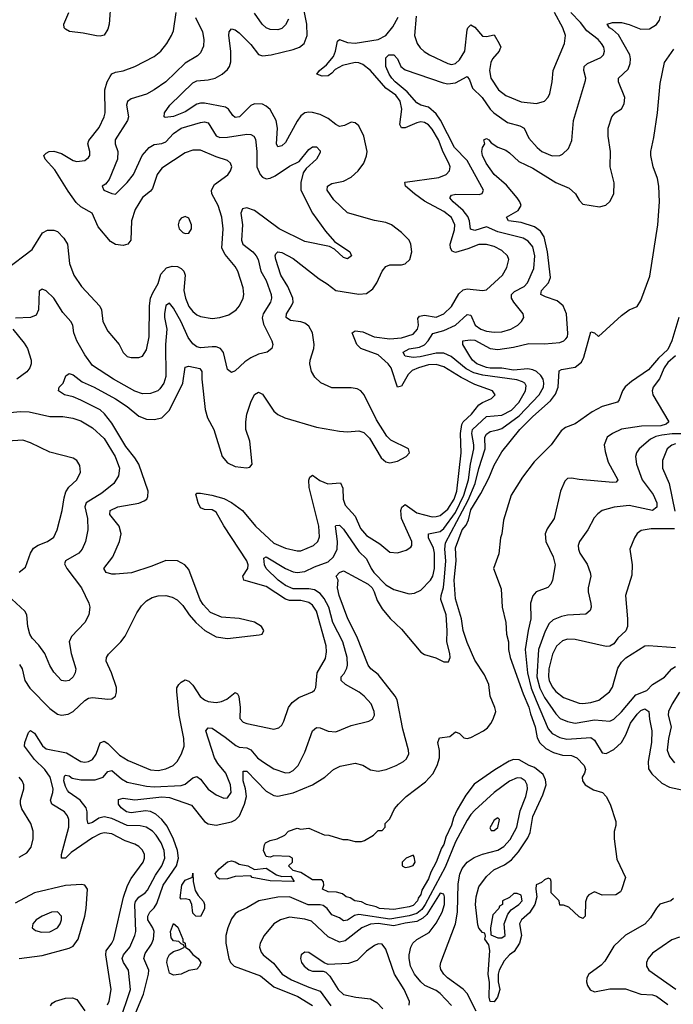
# Model space of a CAD drawing. Header units: inches. Extents: x 1954678 to 2060271, y 904822 to 1016299.
# Tile 144 of 256: x 1964053 to 1967438, y 953413 to 958513. Entities that reach past the tile are written whole.
import ezdxf

# ---------------------------------------------------------------- set-up
doc = ezdxf.new("R2010")
doc.units = ezdxf.units.IN
doc.header["$MEASUREMENT"] = 0
doc.layers.add('B9965', color=7, linetype='Continuous')

msp = doc.modelspace()

# ---------------------------------------------------------------- linework, layer by layer
at = {"layer": 'B9965', "color": 5}
for points, elevation in [([(1964053.3, 955173.3), (1964065.6, 955150), (1964080.9, 955090), (1964106.6, 955050), (1964210, 954945.5), (1964250, 954916.6), (1964270, 954910.2), (1964304.6, 954915.4), (1964330, 954929.3), (1964390, 954987.5), (1964410, 954998.6), (1964430, 955003.1), (1964510, 954993.2), (1964530, 954995.6), (1964550, 955008.4), (1964555.5, 955030), (1964553.9, 955053.9), (1964528.1, 955130), (1964501.5, 955190), (1964502.2, 955210), (1964512.7, 955227.3), (1964576.9, 955290), (1964599.3, 955320.7), (1964659.9, 955440.1), (1964683.8, 955476.2), (1964710, 955503.6), (1964739.6, 955520.4), (1964770, 955529.2), (1964810, 955530.2), (1964842.2, 955522.2), (1964868.6, 955508.6), (1964899, 955479), (1964930.4, 955430), (1964964.9, 955390), (1965012.2, 955350), (1965070, 955316.9), (1965130, 955307.2), (1965293.8, 955326.2), (1965309.6, 955330.4), (1965317.4, 955350), (1965306, 955370), (1965270, 955392.4), (1965190, 955411.3), (1965097.6, 955417.6), (1965042, 955442), (1965003.2, 955483.2), (1964988.2, 955508.2), (1964930, 955666), (1964908.2, 955690), (1964870, 955709.8), (1964810, 955712.3), (1964737.9, 955682.1), (1964631.6, 955648.4), (1964550, 955640.2), (1964530, 955640.5), (1964501.3, 955650), (1964489.7, 955670), (1964535.6, 955730), (1964570.6, 955810), (1964579.4, 955850), (1964568.4, 955890), (1964520.3, 955950), (1964521.2, 955970), (1964561.6, 955990), (1964670.8, 956009.2), (1964698.7, 956021.3), (1964711.1, 956030), (1964716.9, 956043.1), (1964718.2, 956070), (1964670, 956210.5), (1964650, 956243.2), (1964602.5, 956302.5), (1964530, 956423.2), (1964492, 956472), (1964470, 956491.6), (1964370, 956542.3), (1964330, 956558.8), (1964285.1, 956570), (1964255.1, 956590), (1964258.3, 956610), (1964278, 956630), (1964292.4, 956667.6), (1964310, 956680.3), (1964330, 956673.6), (1964377.5, 956637.5), (1964439.7, 956610), (1964549.8, 956549.8), (1964610.7, 956510), (1964670, 956458.8), (1964710, 956443.6), (1964750, 956441.5), (1964790, 956450.9), (1964830, 956490.2), (1964897.9, 956630), (1964910, 956712.4), (1964930, 956718.2), (1964985.5, 956705.5), (1964996.8, 956690), (1964996.5, 956650), (1965014.2, 956494.2), (1965026, 956450), (1965058.2, 956390), (1965101.5, 956250), (1965130, 956218.2), (1965170, 956199.3), (1965228.6, 956191.4), (1965244.4, 956195.6), (1965258, 956210), (1965245.4, 956330), (1965224.1, 956390), (1965224.6, 956430), (1965229.3, 956470), (1965250, 956532.4), (1965270, 956571.8), (1965290, 956583.7), (1965310, 956573.4), (1965370, 956485.2), (1965390, 956468.2), (1965425.5, 956450), (1965590, 956401.6), (1965710, 956381.4), (1965750, 956378.8), (1965810, 956382.8), (1965834.7, 956374.7), (1965864.6, 956344.6), (1965924.3, 956244.3), (1965950, 956222.8), (1965970, 956218.2), (1966010, 956225.6), (1966054.5, 956250), (1966072, 956270), (1966066, 956290), (1965975.8, 956335.8), (1965955.1, 956355.1), (1965900.4, 956440.4), (1965836.3, 956570), (1965820.4, 956590), (1965800.3, 956600.3), (1965770, 956605.6), (1965670, 956605.6), (1965611.9, 956631.9), (1965580.9, 956660.9), (1965565, 956690), (1965556.5, 956730), (1965557.4, 956750), (1965576.2, 956810), (1965578, 956830), (1965569.8, 956890), (1965550, 956925.6), (1965530, 956941.2), (1965510, 956948.2), (1965455.4, 956955.4), (1965433.3, 956970), (1965434.5, 956990), (1965461.6, 957030), (1965469.9, 957050), (1965468.6, 957070), (1965441.5, 957130), (1965406.4, 957190), (1965378.9, 957270), (1965376.5, 957290), (1965380.2, 957299.8), (1965389.9, 957310.1), (1965410, 957306), (1965470, 957275.7), (1965603.8, 957170), (1965645.2, 957145.2), (1965690, 957110.8), (1965810, 957090.2), (1965850, 957095.2), (1965882.1, 957117.9), (1965903.2, 957150), (1965930.3, 957209.7), (1965950, 957234.5), (1965970, 957243), (1966030, 957242.2), (1966050, 957247.5), (1966072.9, 957270), (1966083.1, 957310), (1966079.3, 957350), (1966069.7, 957370), (1966030, 957410.8), (1965978.3, 957450), (1965950, 957462.9), (1965890, 957472.5), (1965750, 957511.9), (1965679.4, 957579.4), (1965646, 957630), (1965647.8, 957650), (1965670, 957664.1), (1965730, 957676.8), (1965770, 957697.4), (1965806.3, 957730), (1965835.7, 957770), (1965850, 957807.7), (1965853.4, 957830), (1965834.8, 957910), (1965810, 957963), (1965790, 957978.5), (1965770, 957981.8), (1965735, 957965), (1965710, 957960.2), (1965690, 957969.2), (1965650, 958000.7), (1965610, 958020.8), (1965570, 958032.6), (1965550, 958034.3), (1965530.1, 958029.9), (1965510, 958015), (1965490, 957987.4), (1965430, 957877.3), (1965410, 957858.7), (1965390, 957854), (1965382.5, 957870), (1965388.6, 957950), (1965380.6, 957990), (1965350, 958047.8), (1965330, 958065.4), (1965310, 958075.1), (1965270, 958077.1), (1965250, 958068.7), (1965192.3, 958010), (1965170, 958005.7), (1965156.8, 958016.8), (1965135.4, 958050), (1965119.7, 958059.7), (1965010, 958081), (1964990, 958080.9), (1964970, 958074.5), (1964910, 958034.5), (1964850, 958011.8), (1964806.6, 958006.6), (1964800.7, 958010), (1964803.5, 958030), (1964830.7, 958070), (1964950, 958186.3), (1964970, 958195.8), (1965030, 958200.8), (1965065.7, 958210), (1965101.1, 958230), (1965130, 958253.8), (1965140.2, 958270), (1965146, 958294), (1965146.1, 958350), (1965135.8, 958430), (1965138, 958450), (1965150, 958465.7), (1965170, 958460.7), (1965190, 958444.1), (1965250, 958384.1), (1965290, 958333), (1965310, 958326), (1965355.6, 958330), (1965470, 958357.5), (1965502, 958370), (1965525.6, 958390), (1965541.2, 958430), (1965539.8, 958490), (1965495.7, 958715.7)], 520), ([(1964525.9, 958605.9), (1964516.9, 958490), (1964510, 958462.7), (1964490, 958431.6), (1964470, 958426.8), (1964451.2, 958428.8), (1964382.9, 958442.9), (1964310.7, 958450.7), (1964290, 958462.6), (1964284.2, 958470), (1964282.5, 958490), (1964308.3, 958550)], 560), ([(1963981.7, 957218.3), (1964118, 957322), (1964170.9, 957409.1), (1964196.9, 957423.1), (1964230, 957422), (1964250, 957414.9), (1964281.8, 957381.8), (1964300.3, 957350), (1964311.3, 957250), (1964334.3, 957190), (1964373.4, 957130), (1964468.3, 957028.3), (1964476.8, 957010), (1964483.9, 956950), (1964510, 956899.5), (1964568.7, 956830), (1964590, 956788.7), (1964610, 956769), (1964630, 956762.7), (1964670, 956763.1), (1964689.2, 956770), (1964710, 956802), (1964724.1, 956870), (1964726.4, 957030), (1964731.4, 957070), (1964742.1, 957097.9), (1964770, 957146), (1964785, 957195), (1964813.3, 957226.7), (1964843.6, 957236.4), (1964870, 957234.1), (1964890, 957223.8), (1964903.8, 957210), (1964909.5, 957190), (1964903.8, 957110), (1964911.7, 957070), (1964930, 957028), (1964950, 957001.3), (1964970, 956984), (1964990, 956974.6), (1965050, 956965.5), (1965090, 956970.2), (1965135.9, 956984.1), (1965174.3, 957010), (1965190.9, 957030), (1965210.8, 957070), (1965213.6, 957090), (1965210, 957124), (1965182.9, 957210), (1965170, 957235.1), (1965116.9, 957296.9), (1965100.9, 957330), (1965107.3, 957430), (1965100.7, 957490), (1965080.7, 957550), (1965048.7, 957610), (1965046, 957630), (1965061.7, 957658.3), (1965130.5, 957709.5), (1965145.7, 957730), (1965152, 957750), (1965144.4, 957770), (1965130, 957783.5), (1965070, 957803), (1964990, 957836.5), (1964950, 957836.5), (1964910, 957822.9), (1964790, 957744.1), (1964764.8, 957710), (1964741.2, 957638.8), (1964730, 957624.1), (1964690, 957590.9), (1964651, 957530), (1964632.3, 957470), (1964629.2, 957370), (1964613.1, 957350), (1964590, 957342.7), (1964550, 957349), (1964524.2, 957364.2), (1964460.6, 957440.6), (1964428, 957510), (1964370, 957544.1), (1964345.7, 957565.7), (1964303.7, 957623.7), (1964235, 957735), (1964184.7, 957790), (1964178.9, 957810), (1964190, 957822), (1964206, 957830), (1964230, 957830.9), (1964270, 957820.1), (1964330, 957784.1), (1964350, 957778.8), (1964390, 957783.8), (1964410, 957799.5), (1964416.8, 957810), (1964416.5, 957830), (1964406.3, 957870), (1964412.3, 957887.7), (1964465.2, 957954.8), (1964491.6, 958010), (1964495.7, 958030), (1964494.8, 958150), (1964506.8, 958190), (1964521.4, 958218.6), (1964530, 958231.3), (1964550, 958241.2), (1964590, 958247.2), (1964650, 958269.3), (1964750, 958321.1), (1964783.5, 958350), (1964815.8, 958390), (1964840.3, 958430), (1964850, 958454.8), (1964862.9, 958550)], 560), ([(1964570, 953321.6), (1964627, 953490), (1964616.1, 953590), (1964590.9, 953630), (1964583.9, 953650), (1964590.9, 953670), (1964623.2, 953710), (1964650.5, 953770), (1964654.6, 953790), (1964649.3, 953930), (1964653.7, 953946.3), (1964670, 953968.4), (1964702.9, 953990), (1964716, 954004), (1964757.3, 954082.7), (1964789.5, 954130), (1964804.3, 954170), (1964801.1, 954210), (1964785.5, 954250), (1964760.7, 954290), (1964741, 954310), (1964708.3, 954330), (1964677.4, 954337.4), (1964610, 954339.8), (1964530, 954375.6), (1964490, 954383.9), (1964463.2, 954376.8), (1964430, 954355.2), (1964408.2, 954348.2), (1964402.2, 954370), (1964402.9, 954410), (1964396.9, 954430), (1964366.5, 954470), (1964309.9, 954509.9), (1964301.3, 954521.3), (1964290, 954540.9), (1964281.4, 954570), (1964285.4, 954594.6), (1964290, 954600.2), (1964310, 954595.8), (1964325.1, 954585.1), (1964370, 954575.4), (1964443.4, 954576.6), (1964486, 954590), (1964510, 954619.7), (1964530, 954624), (1964580.5, 954580.5), (1964610, 954563.7), (1964710, 954543.8), (1964750, 954540.4), (1964890, 954546.1), (1964910, 954553.1), (1964950, 954586.4), (1964970, 954592.7), (1964990, 954579.2), (1965030, 954528.2), (1965070, 954497.8), (1965110, 954480.7), (1965130, 954482.8), (1965148, 954510), (1965144.9, 954550), (1965121.3, 954610), (1965079.6, 954659.6), (1965061.3, 954690), (1965017.6, 954830), (1965030, 954845.5), (1965050, 954842.6), (1965117.6, 954797.6), (1965173.4, 954753.4), (1965190, 954745.7), (1965230, 954741.5), (1965250, 954731.6), (1965284, 954690), (1965310, 954671), (1965370, 954633), (1965430, 954611.8), (1965450, 954614.3), (1965470, 954624.3), (1965494.8, 954650), (1965530, 954718.4), (1965569.9, 954830.1), (1965590, 954846.7), (1965610, 954844.4), (1965650, 954828.5), (1965690, 954824.7), (1965770, 954857.8), (1965860.5, 954879.5), (1965880.9, 954890), (1965891.2, 954910), (1965889.6, 954930), (1965873, 954970), (1965836.9, 955010), (1965811.1, 955030), (1965739.8, 955070), (1965718.4, 955090), (1965718.6, 955110), (1965733.1, 955126.9), (1965746.5, 955153.5), (1965750.4, 955170), (1965748.6, 955210), (1965726.2, 955290), (1965674.9, 955390), (1965654.2, 955470), (1965630, 955514.9), (1965610, 955541.7), (1965580.4, 955560.4), (1965550, 955565.6), (1965470, 955564.6), (1965430, 955582.1), (1965391.1, 955610), (1965329.6, 955669.6), (1965320.2, 955690), (1965316.9, 955723.1), (1965330, 955731.2), (1965430, 955670.5), (1965470, 955653.2), (1965490, 955649.3), (1965530, 955655.3), (1965580.7, 955679.3), (1965650, 955704.2), (1965678.4, 955730), (1965697.2, 955770), (1965698.7, 955810), (1965688.4, 955890), (1965690, 955893.7), (1965710, 955894.2), (1965730, 955874), (1965810, 955758.6), (1965850, 955721.1), (1965872.9, 955670), (1965886.8, 955650), (1965950, 955585.7), (1965990, 955562.3), (1966070, 955539.6), (1966097.6, 955542.4), (1966130, 955558.5), (1966181.4, 955610), (1966191.9, 955630), (1966201, 955670), (1966201.9, 955750), (1966196.1, 955776.1), (1966171, 955830), (1966170.7, 955849.3), (1966230, 955862.8), (1966250, 955876.7), (1966310, 955960.7), (1966353.5, 956050), (1966376.7, 956130), (1966387.4, 956210), (1966405, 956290), (1966405.5, 956310), (1966393.9, 956370), (1966397.3, 956390), (1966470, 956457.5), (1966550, 956465.2), (1966600.1, 956490), (1966638.4, 956530), (1966672.9, 956590), (1966676.3, 956616.3), (1966669.8, 956630), (1966657.6, 956637.7), (1966627.1, 956647.1), (1966451.5, 956671.5), (1966404.5, 956684.5), (1966364.6, 956704.6), (1966287.5, 956767.5), (1966250, 956785.7), (1966210, 956785), (1966126.6, 956766.6), (1966090, 956763.3), (1966049.9, 956769.9), (1966042, 956782), (1966039.2, 956790), (1966070, 956808.6), (1966123, 956817), (1966150, 956829), (1966168.5, 956850), (1966191.8, 956888.2), (1966250, 956903.3), (1966309.9, 956930), (1966370, 956986), (1966390, 956982.7), (1966412.1, 956930), (1966441.2, 956910), (1966470, 956900.1), (1966510, 956894.5), (1966550, 956896.3), (1966595.8, 956910), (1966632.4, 956930), (1966652.6, 956950), (1966663.5, 956970), (1966659.8, 956990), (1966611.5, 957050), (1966599.6, 957070), (1966599.2, 957090), (1966615.9, 957104.1), (1966666.3, 957130), (1966682, 957150), (1966715.3, 957224.7), (1966720.6, 957290), (1966710, 957336.2), (1966685.6, 957365.6), (1966660.9, 957380.9), (1966530, 957414.5), (1966470, 957439.9), (1966410, 957421.2), (1966387.7, 957427.7), (1966382.9, 957470), (1966373.8, 957493.8), (1966350, 957524.9), (1966297.7, 957570), (1966281.2, 957590), (1966290, 957603.1), (1966311.2, 957608.8), (1966432.9, 957607.1), (1966447.6, 957612.4), (1966455.3, 957630), (1966370, 957782.5), (1966304.5, 957850), (1966231.6, 957991.7), (1966210, 958024.6), (1966170, 958059), (1966130.7, 958070.7), (1966110, 958082.3), (1966059.3, 958139.3), (1965996.8, 958190), (1965979.9, 958210), (1965966.3, 958230), (1965949.3, 958270), (1965950, 958314.8), (1965965.2, 958330), (1965991.2, 958331.2), (1966010, 958310.6), (1966027.6, 958270), (1966050, 958253.4), (1966245.8, 958185.8), (1966270, 958180.8), (1966310, 958185.9), (1966370, 958218), (1966381.9, 958201.9), (1966398.5, 958158.5), (1966447.8, 958110), (1966490, 958049.3), (1966509.3, 958029.3), (1966579.3, 957979.3), (1966642.6, 957962.6), (1966665.4, 957950), (1966690, 957898.3), (1966733.2, 957850), (1966757.8, 957830), (1966810, 957807.9), (1966850, 957808.4), (1966864.2, 957815.8), (1966895.4, 957844.6), (1966912.4, 957887.6), (1966921, 957990), (1966983.1, 958196.9), (1966985, 958210), (1966975.2, 958250), (1966975.5, 958270), (1966993.6, 958286.4), (1967063.3, 958316.7), (1967075.8, 958330), (1967082, 958350), (1967078.6, 958370), (1967066.8, 958390), (1967048.4, 958410), (1966990, 958454.8), (1966957.7, 958497.7), (1966907.8, 958550)], 460), ([(1965444.9, 958515.1), (1965430, 958486), (1965410, 958467.2), (1965390, 958460.7), (1965350, 958461.6), (1965330, 958470.2), (1965308.3, 958490), (1965270, 958546.7)], 540), ([(1966105.6, 958530), (1966098.4, 958430), (1966110.7, 958390), (1966126.6, 958366.6), (1966147.7, 958347.7), (1966175.3, 958330), (1966270, 958286), (1966290, 958281.2), (1966310, 958286.3), (1966330, 958304.6), (1966357.7, 958350), (1966370, 958459.3), (1966374, 958470), (1966390, 958486.7), (1966410, 958473), (1966450, 958426.9), (1966470, 958426), (1966510, 958434.4), (1966536.8, 958390), (1966544, 958370), (1966540.4, 958359.6), (1966536.8, 958350), (1966501.9, 958310), (1966492.5, 958290), (1966485.6, 958250), (1966493.2, 958210), (1966533, 958150), (1966570, 958119.3), (1966650, 958086.4), (1966730, 958078.8), (1966770, 958090.3), (1966789.1, 958110.9), (1966798.4, 958130), (1966811.3, 958190), (1966815, 958250), (1966874.8, 958390), (1966879.8, 958430), (1966866.6, 958470), (1966821.8, 958550)], 480), ([(1964964.5, 958524.5), (1965000.2, 958450), (1965007.4, 958410), (1965004.4, 958375.6), (1964990, 958341.6), (1964974.6, 958325.4), (1964910, 958287.2), (1964810, 958190.1), (1964750, 958148.8), (1964710, 958126.8), (1964630, 958102.6), (1964611.1, 958088.9), (1964606.2, 958070), (1964617, 958010), (1964611.1, 957990), (1964548.1, 957890), (1964548.6, 957870), (1964562.4, 957830), (1964560.2, 957790), (1964515.9, 957684.1), (1964498.6, 957661.4), (1964480.9, 957650), (1964489.3, 957630), (1964530, 957611.8), (1964550, 957609.6), (1964610, 957668.9), (1964643.2, 957710), (1964688.4, 957810), (1964723.8, 957850), (1964750, 957865.5), (1964790, 957871.6), (1964810, 957879.9), (1964850, 957923.4), (1964890, 957950.8), (1964990, 957980.4), (1965010, 957983.2), (1965030, 957977.7), (1965070, 957911.6), (1965090, 957902.4), (1965130, 957903.4), (1965230, 957919.4), (1965250, 957918.7), (1965265.6, 957910), (1965273.6, 957893.6), (1965282.1, 957830), (1965281.8, 957750), (1965298, 957710), (1965310, 957697.7), (1965330, 957688.8), (1965350, 957691.5), (1965376.7, 957703.3), (1965450, 957754.5), (1965501.2, 957778.8), (1965550, 957839.5), (1965570, 957854), (1965590, 957854.5), (1965610, 957834), (1965610, 957824.7), (1965589.5, 957790), (1965537.6, 957742.4), (1965521.2, 957718.8), (1965508.7, 957670), (1965509.8, 957630), (1965569.9, 957509.9), (1965637.4, 957417.4), (1965683.9, 957363.9), (1965762.7, 957310), (1965771.2, 957288.8), (1965750, 957274), (1965730, 957280.5), (1965684.1, 957324.1), (1965657.6, 957337.6), (1965530, 957364.5), (1965397.8, 957430), (1965270, 957524.2), (1965230, 957538), (1965206.3, 957533.7), (1965198.3, 957510), (1965206.7, 957450), (1965202.5, 957370), (1965208.5, 957350), (1965260.2, 957310), (1965278.5, 957290), (1965287.7, 957270), (1965301.6, 957210), (1965330, 957162.3), (1965355.6, 957090), (1965357, 957070), (1965351.3, 957050), (1965314.9, 956990), (1965308.3, 956968.3), (1965315.1, 956935.1), (1965358.3, 956850), (1965364.2, 956830), (1965359.5, 956810), (1965334, 956790), (1965290, 956780.3), (1965250, 956761.7), (1965219.6, 956740.4), (1965170, 956694), (1965150, 956686), (1965130, 956700.7), (1965108.7, 956788.7), (1965093, 956810), (1965070, 956818.2), (1965050, 956819), (1964990, 956812.8), (1964970, 956818), (1964950, 956833), (1964926.6, 956866.5), (1964890, 956948), (1964850, 957018.2), (1964830, 957044.7), (1964810, 957033.1), (1964804, 956990), (1964803.4, 956970), (1964816.1, 956910), (1964808.6, 956830), (1964810, 956665.5), (1964799.2, 956630), (1964779.7, 956600.3), (1964769.6, 956590), (1964730, 956576.8), (1964690, 956574.8), (1964650, 956588.3), (1964538.8, 956650), (1964430, 956721.4), (1964390, 956776.5), (1964349.4, 956850), (1964334.1, 956890), (1964329.4, 956930), (1964319, 956950), (1964276.8, 956996.8), (1964230, 957070.2), (1964190, 957108.8), (1964170, 957117.1), (1964153.8, 957106.2), (1964151.3, 957010), (1964138, 956982), (1964110, 956969.5), (1964032.5, 956967.5)], 540), ([(1964508.9, 953411.1), (1964516.2, 953430), (1964527.3, 953490), (1964499.1, 953670), (1964500.5, 953690), (1964530.9, 953730), (1964540.3, 953750), (1964591.3, 953968.7), (1964612.1, 954027.9), (1964630, 954064.9), (1964692.2, 954150), (1964699.8, 954170), (1964699.4, 954190), (1964690, 954210.8), (1964670.8, 954230), (1964650, 954242), (1964599.9, 954259.9), (1964530, 954296), (1964490, 954301.4), (1964470, 954296.7), (1964430, 954275.4), (1964320.3, 954199.7), (1964290, 954170.8), (1964269.9, 954169.9), (1964269.5, 954190), (1964307.5, 954330), (1964308.3, 954370), (1964301.1, 954390), (1964284.7, 954410), (1964219.4, 954450), (1964213.4, 954470), (1964225.9, 954510), (1964227.4, 954530), (1964211.8, 954590), (1964183.7, 954630), (1964130, 954681.2), (1964079.1, 954750), (1964080.5, 954770), (1964098.3, 954821.7), (1964110, 954830.8), (1964130, 954817.7), (1964171.5, 954751.5), (1964190, 954737), (1964295.4, 954715.4), (1964370, 954670.1), (1964390, 954667.3), (1964409.4, 954670.6), (1964430, 954681.2), (1964450, 954709.2), (1964470, 954768.1), (1964490, 954775.8), (1964510, 954763.6), (1964570, 954704.3), (1964615.1, 954675.2), (1964730, 954628.5), (1964770, 954624.5), (1964810, 954632), (1964848.5, 954650), (1964868.9, 954670), (1964890.7, 954710), (1964904.6, 954750), (1964904.1, 954790), (1964878.9, 954910), (1964866.6, 955033.4), (1964867.8, 955052.2), (1964878.2, 955070), (1964890, 955082.4), (1964910, 955092.9), (1964930, 955086.9), (1964950, 955066.7), (1964988.1, 955008.1), (1965010, 954990.1), (1965030, 954981), (1965070, 954975.5), (1965099.2, 954980.8), (1965125.9, 954994.1), (1965170, 955028.9), (1965181.2, 955021.2), (1965187.8, 955007.8), (1965195.9, 954950), (1965193.9, 954893.9), (1965210, 954875.2), (1965230, 954867.2), (1965370, 954838.3), (1965395.3, 954844.7), (1965410, 954859.3), (1965420.9, 954879.1), (1965444.8, 954950), (1965463.8, 954976.2), (1965498.4, 955001.6), (1965568.9, 955031.1), (1965579.4, 955040.6), (1965586.7, 955053.3), (1965594.3, 955130), (1965636.4, 955203.6), (1965641.9, 955238.1), (1965640.8, 955270), (1965590.3, 955450), (1965570, 955480.2), (1965550, 955493.9), (1965510, 955505.3), (1965450, 955505.4), (1965430, 955511), (1965330, 955577.1), (1965213.3, 955610), (1965208.1, 955630), (1965235.5, 955670), (1965236.4, 955690), (1965228.8, 955710), (1965110, 955891.6), (1965070, 955961.4), (1965050, 955974.6), (1965010, 955975.3), (1964990, 955984.7), (1964977.2, 956010), (1964965.3, 956054.7), (1964970, 956060.7), (1964990, 956061.3), (1965047.7, 956050), (1965110, 956032.4), (1965150, 956012.3), (1965206.6, 955970), (1965275.1, 955890), (1965370, 955801.4), (1965430, 955775.9), (1965490, 955762.6), (1965510, 955762.3), (1965575.4, 955790), (1965596.5, 955810), (1965605.4, 955834.6), (1965602.7, 955890), (1965551.9, 956090), (1965551.4, 956128.6), (1965556, 956144), (1965570, 956154), (1965606.8, 956126.8), (1965649.2, 956109.2), (1965714.4, 956114.4), (1965726.6, 956086.6), (1965729.2, 956030), (1965738.9, 955998.9), (1965790, 955940.9), (1965817.5, 955877.5), (1965850, 955841.2), (1965917.9, 955797.9), (1965970, 955754.2), (1966010, 955752.1), (1966054.9, 955765.1), (1966078.7, 955781.3), (1966083.9, 955790), (1966084, 955810), (1966029.9, 955929.9), (1966027.8, 955970), (1966032.1, 955987.9), (1966050, 956001.2), (1966110, 955958.4), (1966190, 955938.5), (1966210, 955938.8), (1966230, 955945.1), (1966270, 955978.4), (1966303.3, 956030), (1966317.3, 956070), (1966340.1, 956270), (1966336.6, 956370), (1966343.5, 956416.5), (1966350, 956430.6), (1966393.2, 956470), (1966430, 956517.5), (1966450, 956530.8), (1966496.9, 956550), (1966515.8, 956570), (1966502, 956590), (1966410, 956623.9), (1966339.7, 956659.7), (1966250, 956715.3), (1966210, 956727.6), (1966170, 956725.2), (1966118.2, 956710), (1966085.1, 956695), (1966064.4, 956675.6), (1966030, 956614.6), (1966010, 956609.7), (1965977.3, 956710), (1965961.8, 956730), (1965910, 956777.4), (1965819.8, 956810), (1965799.1, 956830), (1965774.2, 956890), (1965790, 956901.4), (1965830, 956896), (1965889.4, 956869.4), (1965970, 956859), (1966030, 956865.1), (1966090, 956884), (1966113.7, 956910), (1966118, 956930), (1966114.9, 956965.1), (1966123.3, 956976.7), (1966150, 956981.9), (1966210, 956972.8), (1966250, 956988.9), (1966290, 957027.7), (1966327.8, 957092.2), (1966350, 957112.7), (1966370, 957118.4), (1966450, 957109.2), (1966470, 957114.3), (1966553.6, 957190), (1966575.9, 957230), (1966585.7, 957270), (1966578.9, 957290), (1966550, 957317.3), (1966510, 957337.6), (1966470, 957348.4), (1966430, 957347.9), (1966374.6, 957325.4), (1966310, 957307.6), (1966293.2, 957313.2), (1966283.5, 957330), (1966281.6, 957350), (1966304.7, 957424.7), (1966306.6, 957450), (1966290, 957487.3), (1966250, 957519.2), (1966150, 957572.5), (1966097.2, 957610), (1966051.7, 957650), (1966047.2, 957670), (1966050, 957671.8), (1966224.2, 957695.8), (1966261.1, 957710), (1966279.8, 957730), (1966282, 957750), (1966276.3, 957770), (1966246.3, 957826.3), (1966222.5, 957890), (1966190, 957944.9), (1966170, 957968.2), (1966150, 957979.7), (1966130, 957982.8), (1966110, 957979.1), (1966050, 957952.8), (1966030, 957952.7), (1966021.9, 957970), (1966033, 958050), (1966024.3, 958090), (1966000.8, 958120.8), (1965950, 958158), (1965870.2, 958250.2), (1965830, 958281), (1965810, 958289.5), (1965790, 958291.1), (1965724.6, 958275.4), (1965686.2, 958253.8), (1965670, 958235.3), (1965650, 958222.2), (1965619.5, 958219.5), (1965592.3, 958230), (1965605.4, 958250), (1965642, 958278), (1965677.6, 958322.4), (1965689.1, 958350), (1965698.8, 958401.2), (1965709.6, 958410), (1965750, 958394.5), (1965790, 958390.8), (1965909.6, 958410.4), (1965950, 958431.1), (1965985, 958475), (1966013.7, 958526.3)], 480), ([(1964646.2, 953350), (1964693.8, 953466.2), (1964721.2, 953570), (1964721.4, 953590), (1964696.7, 953650), (1964703.1, 953676.9), (1964735.5, 953724.5), (1964746.5, 953750), (1964750.5, 953790), (1964743.2, 953810), (1964716.8, 953850), (1964716.3, 953870), (1964726.6, 953890), (1964750, 953913), (1964764.4, 953935.6), (1964796, 954030), (1964864.6, 954130), (1964876, 954170), (1964871.2, 954210), (1964850, 954269.1), (1964816.5, 954336.5), (1964790.2, 954370.2), (1964757.6, 954397.6), (1964730, 954411.3), (1964704.3, 954415.7), (1964630, 954405.8), (1964607.1, 954410), (1964579.7, 954430), (1964565.7, 954450), (1964565.5, 954474.5), (1964590, 954480.2), (1964650, 954472.3), (1964790, 954487.9), (1964830, 954484.2), (1964943.8, 954443.8), (1965010, 954360.6), (1965030, 954348.6), (1965070, 954341.5), (1965150, 954358.7), (1965171.7, 954368.3), (1965192.1, 954390), (1965218.2, 954450), (1965227.7, 954490), (1965222.7, 954530), (1965209.9, 954570.1), (1965210, 954621.6), (1965230, 954621.5), (1965330, 954517.4), (1965370, 954494.4), (1965390, 954490.7), (1965470, 954509.1), (1965569.7, 954550), (1965632.6, 954590), (1965677.6, 954630), (1965712.8, 954647.2), (1965790, 954662.3), (1965830, 954651.3), (1965870, 954627.5), (1965910, 954621.1), (1965950.3, 954629.7), (1966002, 954650), (1966040.4, 954670), (1966055.5, 954684.5), (1966068.1, 954710), (1966067, 954730), (1966038.1, 954838.1), (1966008.5, 954990), (1965998.3, 955010), (1965910, 955121.6), (1965871.1, 955151.1), (1965857.3, 955170), (1965798.7, 955318.7), (1965751.9, 955410), (1965708.2, 955530), (1965699.7, 955570), (1965702.9, 955610), (1965692, 955630), (1965709.7, 955650), (1965730, 955658.5), (1965858.2, 955590), (1965878.2, 955570), (1965889.6, 955550), (1965904.9, 955504.9), (1965930, 955461.7), (1965972.1, 955412.1), (1966030, 955356.9), (1966130, 955237.6), (1966150, 955224.8), (1966207.7, 955207.7), (1966250, 955187.2), (1966273.5, 955186.5), (1966282.4, 955210), (1966281.1, 955230), (1966264.4, 955290), (1966266.5, 955350), (1966261.2, 955430), (1966233.8, 955510), (1966235.1, 955530), (1966247.8, 955572.2), (1966253.8, 955626.2), (1966259.2, 955710), (1966254.2, 955770), (1966257.5, 955802.5), (1966375.3, 956024.7), (1966412.2, 956110), (1966431.2, 956188.8), (1966463.8, 956290), (1966461.7, 956350), (1966470, 956366.3), (1966490, 956380.5), (1966530, 956387.7), (1966550, 956396), (1966639.2, 956460.8), (1966743, 956570), (1966765.8, 956610), (1966767.9, 956630), (1966763.3, 956650), (1966751.7, 956670), (1966730, 956689.9), (1966710, 956699.9), (1966683.8, 956703.8), (1966610, 956698.2), (1966550, 956707.6), (1966490, 956708.6), (1966470, 956711.4), (1966420.6, 956730), (1966398.1, 956750), (1966384.9, 956770), (1966348.7, 956830), (1966347.6, 956850), (1966385.3, 956854.7), (1966410, 956852.4), (1966489.2, 956809.2), (1966530, 956803.9), (1966610, 956815.8), (1966690, 956835.5), (1966770, 956833), (1966850, 956840.8), (1966871, 956849), (1966881.1, 956858.9), (1966889.2, 956870.8), (1966892, 956888), (1966884.8, 956990), (1966867.5, 957030), (1966836.4, 957056.4), (1966776.6, 957076.6), (1966751.9, 957090), (1966755.2, 957110), (1966791.6, 957150), (1966802.6, 957177.4), (1966786.9, 957310), (1966768.3, 957388.3), (1966750, 957418), (1966719, 957439), (1966650, 957461.7), (1966585.1, 957470), (1966574.5, 957490), (1966635, 957525), (1966649.8, 957550), (1966643, 957570), (1966629.3, 957590), (1966574.9, 957654.9), (1966509.8, 957710), (1966469, 957770), (1966449.7, 957810), (1966445.6, 957830), (1966449.4, 957850), (1966462, 957870), (1966457.2, 957890), (1966470, 957896.4), (1966482.8, 957890), (1966495.4, 957875.4), (1966530, 957851.7), (1966570, 957836.5), (1966590, 957822.6), (1966638, 957778), (1966710, 957743.3), (1966830.2, 957670), (1966899.2, 957639.2), (1966930.7, 957610.7), (1966950, 957577.6), (1966970, 957557.1), (1967056.1, 957543.9), (1967087.6, 957552.4), (1967109.6, 957570.4), (1967129.4, 957610), (1967131.6, 957668.4), (1967110.9, 957750), (1967111.9, 957830), (1967100.3, 957910), (1967100.3, 957950), (1967118.7, 958010), (1967137, 958030), (1967168.7, 958051.3), (1967183.9, 958076.1), (1967187.4, 958110), (1967154.6, 958190), (1967154, 958210), (1967204.1, 958255.9), (1967215.2, 958284.8), (1967216.6, 958310), (1967212.2, 958330), (1967154.5, 958434.5), (1967122.4, 958462.4), (1967107.1, 958470), (1967094.5, 958490), (1967122.8, 958497.2), (1967170, 958497.4), (1967210, 958487.7), (1967270, 958463.9), (1967314.4, 958465.6), (1967350, 958487.7), (1967365.8, 958510), (1967372.1, 958530)], 440), ([(1967467, 956970), (1967430, 956849), (1967410, 956805.2), (1967360.9, 956759.1), (1967310, 956698.4), (1967221.4, 956638.6), (1967189, 956611), (1967174, 956590), (1967156.7, 956543.3), (1967148.3, 956531.7), (1967070, 956508.8), (1967018.3, 956481.7), (1966930, 956419.6), (1966879.9, 956400.1), (1966856.7, 956383.3), (1966806, 956310), (1966716.7, 956223.3), (1966656.1, 956143.9), (1966598.3, 956050), (1966559.4, 955920.6), (1966550.2, 955849.8), (1966543, 955830), (1966533.7, 955746.3), (1966506, 955670), (1966545.8, 955565.8), (1966551.7, 955470), (1966570.2, 955390), (1966574.2, 955330), (1966583.9, 955290), (1966585.3, 955250), (1966593.9, 955210), (1966660.6, 955020.6), (1966690, 954952.7), (1966697.7, 954917.7), (1966723, 954850), (1966732.7, 954792.7), (1966746.9, 954766.9), (1966777.8, 954737.8), (1966817.2, 954717.2), (1966864.4, 954704.4), (1966910, 954701.2), (1966938.4, 954690), (1966975.5, 954650), (1966982.8, 954630), (1966978, 954610), (1966966, 954590), (1966966.8, 954570), (1966981, 954550), (1967024.1, 954524.1), (1967070.4, 954510.4), (1967090.8, 954490), (1967111, 954450), (1967139.8, 954359.8), (1967139.8, 954340.2), (1967131.1, 954308.9), (1967131.1, 954271.1), (1967145.4, 954165.4), (1967191, 954070), (1967170, 954006), (1967163.6, 953996.4), (1967139.6, 953980.4), (1967070, 953978), (1967030, 953995.3), (1966999.8, 953980.2), (1966991.3, 953970), (1966983.6, 953943.6), (1966982, 953870), (1966970, 953858), (1966950, 953866), (1966896.4, 953916.4), (1966870, 953926), (1966850, 953926), (1966846, 953950), (1966806, 953990), (1966806, 954050), (1966802, 954062), (1966790, 954066), (1966770, 954058), (1966756, 954044), (1966727.9, 954032.1), (1966726, 954010), (1966732, 953970), (1966721, 953930), (1966693.4, 953886.6), (1966652, 953850), (1966642, 953830), (1966651.3, 953770), (1966641, 953730), (1966614, 953686), (1966590, 953669), (1966562, 953638), (1966536, 953590), (1966530.9, 953569.1), (1966530.8, 953530), (1966538.8, 953490), (1966526.8, 953450), (1966510, 953426), (1966490, 953428), (1966484.5, 953450), (1966485.6, 953525.6), (1966479.3, 953570), (1966488.4, 953691.6), (1966482, 953722), (1966462, 953750), (1966466, 953766), (1966462, 953782), (1966450, 953786), (1966430, 953808), (1966424.8, 953824.8), (1966414, 953930), (1966417.2, 953970), (1966430, 954022), (1966470, 954076), (1966509.2, 954110), (1966564.4, 954135.6), (1966599.2, 954160.8), (1966636.6, 954203.4), (1966685.2, 954274.8), (1966696.3, 954303.7), (1966710, 954386), (1966761.4, 954498.6), (1966779, 954550), (1966776.4, 954576.4), (1966763.2, 954603.2), (1966719.6, 954639.6), (1966691.8, 954650), (1966639.3, 954679.3), (1966610, 954681.8), (1966587.1, 954672.9), (1966513, 954627), (1966406.9, 954553.1), (1966362.7, 954497.3), (1966318.7, 954421.3), (1966300.5, 954379.5), (1966290, 954341.3), (1966260.5, 954279.5), (1966250, 954241.3), (1966237.7, 954222.3), (1966210, 954149.8), (1966182, 954098), (1966170, 954062.7), (1966135, 954005), (1966130, 953982.4), (1966116.6, 953963.4), (1966113.6, 953950), (1966090, 953925.2), (1966070, 953918.8), (1965990, 953904.9), (1965916, 953910), (1965899, 953919), (1965849.6, 953930), (1965824.1, 953944.1), (1965788.7, 953950), (1965764.8, 953964.8), (1965744, 953970), (1965724.8, 953984.8), (1965693.6, 953993.6), (1965650, 953996), (1965622, 954010), (1965628, 954030), (1965627.3, 954047.3), (1965618, 954058), (1965570, 954058), (1965510, 954095.3), (1965470, 954106), (1965446, 954130), (1965466, 954150), (1965466, 954170), (1965450, 954178), (1965370, 954182), (1965350, 954175.3), (1965330, 954178), (1965315.3, 954210), (1965320.4, 954239.6), (1965326, 954250), (1965350, 954262), (1965386, 954270), (1965426, 954290), (1965446, 954310), (1965490, 954324.7), (1965510, 954321), (1965550, 954324.7), (1965630, 954291), (1965654, 954290), (1965726.4, 954266.4), (1965750, 954266), (1965790, 954256), (1965823.1, 954256.9), (1965838, 954262), (1965886, 954290), (1965910, 954314), (1965930, 954314), (1965946, 954330), (1965946, 954350), (1965970, 954374), (1965994.6, 954425.4), (1966015.3, 954450), (1966055.3, 954490), (1966153.9, 954566.1), (1966193.1, 954606.9), (1966215.1, 954650), (1966227.1, 954690), (1966227, 954727), (1966219.3, 954770), (1966227, 954793), (1966280.2, 954799.8), (1966310, 954824.7), (1966330, 954816), (1966353, 954793), (1966370, 954790.4), (1966390, 954794.9), (1966454.5, 954830), (1966474.9, 954845.1), (1966492.3, 954867.7), (1966505.1, 954890), (1966518, 954930), (1966514.5, 954950), (1966489.7, 955009.7), (1966482, 955070), (1966460.1, 955120.1), (1966410, 955195.1), (1966370, 955287), (1966350, 955349.5), (1966340.6, 955410), (1966310, 955513.2), (1966302.3, 955610), (1966314.1, 955710), (1966310, 955778), (1966344.9, 955870), (1966364.7, 955895.3), (1966377.4, 955922.6), (1966390, 955973.3), (1966440.9, 956059.1), (1966482.3, 956137.7), (1966510, 956204.9), (1966550, 956274), (1966643.4, 956390), (1966710, 956456.8), (1966801.7, 956538.3), (1966827.4, 956572.6), (1966842.2, 956610), (1966846.3, 956693.7), (1966859, 956701), (1966930, 956713.2), (1966961.7, 956738.3), (1966975.2, 956764.8), (1967010, 956896), (1967030, 956891.3), (1967050, 956871.3), (1967170, 956981), (1967208.7, 957010), (1967250, 957027.3), (1967270, 957058), (1967315.9, 957184.1), (1967357.8, 957450), (1967365.5, 957570), (1967363.7, 957650), (1967356, 957690), (1967333.6, 957750), (1967321.3, 957810), (1967321.3, 957830), (1967337.4, 957902.6), (1967355.5, 958030), (1967370, 958182), (1967392.3, 958290), (1967440.2, 958359.8)], 420), ([(1964017.6, 956910), (1964077.4, 956837.4), (1964093.3, 956810), (1964113.3, 956750), (1964113.6, 956730), (1964106.8, 956710), (1964090.9, 956689.1), (1964037.8, 956650)], 540), ([(1967448.9, 956771.1), (1967410, 956736.5), (1967391.1, 956710), (1967366.7, 956653.3), (1967333.6, 956610), (1967328.6, 956590), (1967332.6, 956570), (1967413.9, 956430), (1967401.5, 956418.5), (1967373.4, 956410), (1967272.5, 956407.5), (1967170, 956392.4), (1967123.7, 956370), (1967096, 956350), (1967079.7, 956310), (1967084.3, 956275.7), (1967100.6, 956220.6), (1967150.2, 956130), (1967142.5, 956117.5), (1967124.4, 956115.6), (1966950.4, 956130.4), (1966910, 956137.3), (1966890, 956135.6), (1966876.7, 956123.3), (1966853.2, 956070), (1966820.3, 955930), (1966784.1, 955875.9), (1966774.2, 955850), (1966778, 955810), (1966815.2, 955730), (1966826.2, 955690), (1966813, 955610), (1966803.6, 955590), (1966787.6, 955572.4), (1966728, 955550), (1966710, 955528), (1966698, 955490), (1966700.6, 955410), (1966686, 955350), (1966670.4, 955250), (1966682.7, 955130), (1966702.4, 955050), (1966726.9, 954986.9), (1966790, 954840.8), (1966810, 954816.6), (1966850, 954795.2), (1966887.1, 954787.1), (1967010, 954795.9), (1967030, 954780.6), (1967070, 954715.8), (1967090, 954711.8), (1967130, 954732.1), (1967169.9, 954770), (1967191.7, 954808.3), (1967216.2, 954870), (1967250, 954915.5), (1967270, 954935), (1967290, 954944.1), (1967311.4, 954930), (1967314.2, 954890), (1967327.1, 954830), (1967324.2, 954770), (1967307.4, 954670), (1967310, 954633), (1967327.1, 954607.1), (1967378.5, 954558.5), (1967417.7, 954537.7), (1967530, 954514)], 440), ([(1963970, 956475.4), (1964056.6, 956483.4), (1964102.2, 956482.2), (1964210, 956457.6), (1964276.9, 956456.9), (1964329.1, 956449.1), (1964370, 956435.4), (1964430, 956399), (1964490, 956342.8), (1964547.6, 956250), (1964569.8, 956190), (1964565.5, 956150), (1964541.4, 956110), (1964479, 956061), (1964397.7, 956010), (1964391.6, 955990), (1964403.9, 955930), (1964405.5, 955870), (1964394.6, 955810), (1964376.2, 955770), (1964359.3, 955750), (1964289.9, 955710.1), (1964285.8, 955694.2), (1964297.3, 955670), (1964374, 955570), (1964411, 955490), (1964416, 955470), (1964410.9, 955430), (1964390.9, 955390), (1964321.9, 955318.1), (1964309.8, 955290), (1964319.7, 955230), (1964343.5, 955150), (1964340.4, 955130), (1964331, 955110), (1964310, 955090.4), (1964290, 955086.4), (1964270, 955090.5), (1964230, 955133), (1964210, 955167.7), (1964183.6, 955230), (1964153.3, 955273.3), (1964117.8, 955310), (1964106.2, 955330), (1964095.4, 955370), (1964090.2, 955430), (1964080.2, 955450), (1964012.2, 955512.2)], 540), ([(1967490, 956368), (1967432.1, 956367.9), (1967378.7, 956361.3), (1967346.8, 956353.2), (1967320.3, 956339.7), (1967260.2, 956290), (1967247.8, 956270), (1967242, 956250), (1967246.9, 956210), (1967277.3, 956130), (1967333, 956053), (1967352.2, 956010), (1967352.6, 955987.4), (1967330, 955969.9), (1967210, 955997.1), (1967132.4, 955987.6), (1967070.1, 955969.9), (1967046.2, 955953.8), (1967027.9, 955932.1), (1966994.9, 955870), (1966951.6, 955810), (1966945.2, 955790), (1966946.4, 955770), (1966954, 955750), (1966992.4, 955692.4), (1967006.9, 955650), (1967010.3, 955630), (1966996.5, 955570), (1966996.2, 955550), (1967010.2, 955489.8), (1967012.2, 955470), (1967007.2, 955452.8), (1966985.5, 955434.5), (1966890, 955429.3), (1966858.3, 955421.7), (1966815.5, 955404.5), (1966794.8, 955385.2), (1966774, 955346), (1966739.7, 955250), (1966731.1, 955110), (1966746.6, 955050), (1966770, 955001.8), (1966830, 954917.6), (1966852.8, 954892.8), (1966890, 954877.5), (1966930, 954870.1), (1967030, 954886.7), (1967110, 954880.5), (1967130, 954890.1), (1967170, 954927.5), (1967243.5, 955016.5), (1967301.3, 955038.7), (1967330.8, 955070), (1967392.4, 955107.6), (1967429.9, 955150.1), (1967450, 955162.6)], 460), ([(1964050, 955651.8), (1964082.7, 955677.3), (1964109.7, 955750), (1964124.8, 955775.2), (1964149.1, 955790.9), (1964198, 955810), (1964230, 955831.8), (1964248.2, 955870), (1964273.2, 955970), (1964282.9, 956037.1), (1964292.8, 956067.2), (1964308, 956092), (1964349.6, 956130), (1964368.2, 956170), (1964364.2, 956204.2), (1964350, 956229.4), (1964330, 956241.6), (1964210, 956272.4), (1964110, 956321.4), (1964070, 956335.5), (1963990, 956329)], 560), ([(1967450, 956316.1), (1967430, 956309.3), (1967405.6, 956290), (1967381.3, 956230), (1967382.1, 956190), (1967416.6, 956110), (1967446.4, 955966.4)], 480), ([(1967444.2, 955875.8), (1967323.7, 955876.3), (1967272.1, 955867.9), (1967250, 955851.6), (1967236.5, 955830), (1967212.9, 955770), (1967225.4, 955690), (1967223.5, 955636.5), (1967190.3, 955530), (1967200.7, 955410), (1967200.3, 955370), (1967192.8, 955347.2), (1967150.3, 955310), (1967130, 955280.5), (1967110, 955267.4), (1967090, 955265.8), (1966930, 955302.2), (1966890, 955303.6), (1966864.2, 955295.8), (1966832.6, 955267.4), (1966812.6, 955227.4), (1966793.3, 955150), (1966790.8, 955110), (1966794.7, 955090), (1966810, 955057), (1966830, 955033.6), (1966870, 955003.1), (1966950, 954973.4), (1966970, 954971.3), (1967010, 954977.1), (1967052.4, 954987.6), (1967107.8, 955032.2), (1967123.7, 955056.3), (1967150, 955153.4), (1967170, 955186), (1967192.1, 955207.9), (1967290, 955269), (1967310, 955272.3), (1967450, 955260.5)], 480), ([(1967470.6, 955029.4), (1967431.3, 954970), (1967413.2, 954930), (1967411.4, 954910), (1967426.3, 954850), (1967412.7, 954790), (1967405.2, 954730), (1967417.3, 954697.3), (1967444.2, 954664.2)], 460), ([(1964050, 954176.1), (1964090, 954197.7), (1964112.1, 954227.9), (1964122.9, 954270), (1964122.9, 954310), (1964111.8, 954350), (1964064.9, 954424.9), (1964057, 954450), (1964057.5, 954470), (1964075.6, 954530), (1964074.3, 954550), (1964066.2, 954570), (1964050, 954589.1)], 520), ([(1966417.7, 953377.7), (1966369.9, 953470), (1966350, 953491.4), (1966269.2, 953550), (1966249.1, 953570), (1966233.9, 953593.9), (1966230.5, 953610), (1966234.4, 953630), (1966310, 953830.4), (1966320.1, 953890), (1966323.2, 954036.8), (1966332.6, 954087.4), (1966343.9, 954116.1), (1966370.5, 954149.5), (1966406.2, 954173.8), (1966450, 954191.2), (1966530, 954212.2), (1966559.7, 954230), (1966593.9, 954266.1), (1966628, 954330), (1966644.7, 954415.3), (1966675, 954490), (1966682.5, 954530), (1966680.4, 954550), (1966670.8, 954570.8), (1966650, 954585), (1966630, 954586.7), (1966590, 954568.9), (1966510, 954510.3), (1966410, 954419.4), (1966390, 954395.9), (1966370, 954367.8), (1966310, 954254.6), (1966256.2, 954123.8), (1966153.4, 953930), (1966134.9, 953905.1), (1966110, 953883.3), (1966070.8, 953870.8), (1965970, 953854.9), (1965810, 953878.2), (1965786.6, 953873.4), (1965750, 953848.9), (1965730, 953846.4), (1965710, 953861.7), (1965670, 953875.9), (1965645.8, 953910), (1965624.6, 953924.6), (1965610, 953929), (1965547.7, 953927.7), (1965450, 953970.2), (1965390, 953968.1), (1965291.8, 953950), (1965230, 953913.7), (1965186, 953894), (1965170, 953882), (1965150, 953856), (1965130.8, 953810), (1965120.1, 953770), (1965120.9, 953730), (1965137, 953650), (1965145, 953630), (1965164.7, 953610), (1965300, 953560), (1965370, 953504.4), (1965493.9, 953453.9), (1965570, 953406.8)], 440), ([(1964050, 953650.6), (1964170, 953665.7), (1964310, 953704.3), (1964330, 953714.8), (1964357, 953750), (1964389.9, 953870), (1964398.1, 953910), (1964403.8, 954010), (1964390, 954029.7), (1964373.3, 954033.3), (1964290, 954028.8), (1964130.3, 953990), (1964030, 953936.8)], 520), ([(1966290, 953406.3), (1966230, 953469.9), (1966210, 953484), (1966150.8, 953510.8), (1966130, 953529.8), (1966097.1, 953570), (1966077.7, 953610), (1966069.9, 953650), (1966070.6, 953670), (1966079.4, 953710), (1966089.8, 953730), (1966110.5, 953749.5), (1966174, 953786), (1966210, 953833.8), (1966241, 953890), (1966252.5, 953930), (1966253.2, 953970), (1966250, 953983.6), (1966230, 953988.9), (1966160.9, 953879.1), (1966141.4, 953858.6), (1966110, 953841.5), (1966050, 953833.7), (1965990, 953819), (1965910, 953831.3), (1965870, 953828.8), (1965825, 953810), (1965738.3, 953741.7), (1965710, 953735.5), (1965650, 953762.4), (1965564.6, 953844.6), (1965530, 953854.4), (1965450, 953864.5), (1965404.4, 953850), (1965368.9, 953830), (1965318.5, 953770), (1965298, 953730), (1965295.8, 953710), (1965303.7, 953683.7), (1965314, 953670), (1965366.9, 953626.9), (1965412.1, 953570), (1965460.1, 953540.1), (1965550, 953501.7), (1965610, 953481.5), (1965665, 953405)], 460), ([(1967438.7, 953961.3), (1967425.5, 953950), (1967368, 953932), (1967350, 953911.1), (1967319.3, 953860.7), (1967290.9, 953829.1), (1967190, 953771.7), (1967130, 953714.8), (1967083.2, 953636.8), (1967063.5, 953616.5), (1967000.7, 953570), (1966990, 953551.3), (1966987.8, 953530), (1966992.9, 953510), (1967008, 953488), (1967030, 953478), (1967110, 953492.8), (1967190, 953494.3), (1967270, 953466.5), (1967330, 953462.6), (1967350, 953455.7), (1967410, 953411.8)], 440), ([(1967470, 953760.7), (1967430, 953747.7), (1967330, 953678.3), (1967307.4, 953650), (1967299.5, 953630), (1967299.5, 953610), (1967311.8, 953590), (1967451.2, 953491.2)], 460), ([(1966070.8, 953409.2), (1966071.7, 953428.3), (1966045, 953490), (1965993.8, 953570), (1965950, 953698.4), (1965930, 953724.7), (1965910, 953725.7), (1965890, 953718.7), (1965850, 953688.6), (1965800.2, 953639.8), (1965755.5, 953624.5), (1965650, 953619.8), (1965630, 953627.6), (1965550, 953682.3), (1965530, 953683.5), (1965510.4, 953670), (1965506.9, 953650), (1965512.6, 953630), (1965527.1, 953610), (1965550, 953592.2), (1965570, 953584.8), (1965624.2, 953584.2), (1965639.2, 953579.2), (1965659.9, 953559.9), (1965702.8, 953490), (1965730, 953464.8), (1965794, 953450), (1965870, 953442.2), (1965903, 953423), (1965933.2, 953390)], 480), ([(1964213.8, 953406.2), (1964221.4, 953418.6), (1964238.4, 953430), (1964290, 953444.7), (1964327.5, 953447.5), (1964350, 953437.5), (1964390, 953378.9)], 480)]:
    msp.add_lwpolyline(points, dxfattribs=dict(at, elevation=elevation))
for points, elevation in [([(1964910, 957493.2), (1964890, 957484), (1964878.8, 957470), (1964874.8, 957450), (1964878.8, 957430), (1964898, 957410), (1964910, 957405.5), (1964930, 957407.7), (1964943.7, 957430), (1964943.7, 957450), (1964930, 957484)], 580), ([(1966530, 954379.5), (1966510, 954367), (1966487.3, 954327.3), (1966494, 954314), (1966510, 954312.7), (1966530, 954328.7), (1966538.4, 954370)], 460), ([(1966090, 954186), (1966054, 954170), (1966034, 954150), (1966034, 954130), (1966050, 954122), (1966070, 954124.7), (1966090, 954132), (1966102, 954150), (1966096.4, 954176.4)], 420), ([(1965270, 954111.3), (1965330, 954118), (1965383.5, 954083.5), (1965410, 954074.8), (1965456.9, 954076.9), (1965474, 954050), (1965470, 954049.6), (1965350, 954052.7), (1965258, 954070), (1965250, 954078), (1965170, 954075.1), (1965130, 954063.6), (1965090, 954061.2), (1965075.3, 954070), (1965066, 954090), (1965085.6, 954114.4), (1965129, 954151), (1965150, 954156), (1965170, 954150.8), (1965190, 954138.8), (1965234, 954130)], 420), ([(1964990, 953868), (1964966, 953870), (1964950, 953886), (1964944, 953930), (1964933.6, 953953.6), (1964910, 953959), (1964890, 953958), (1964884, 953964), (1964892.7, 954030), (1964910, 954055.5), (1964948.7, 954071.3), (1964950, 954092), (1964951.3, 954048.7), (1964962.8, 954002.8), (1964976.9, 953976.9), (1965005.4, 953945.4), (1965010.9, 953930.9), (1965010, 953908)], 420), ([(1966630, 953988), (1966612.7, 953987.3), (1966590, 953966), (1966554, 953950), (1966554, 953930), (1966538, 953922), (1966534, 953910), (1966503.6, 953876.4), (1966492, 953810), (1966492.7, 953772.7), (1966530, 953758), (1966550, 953758), (1966568, 953770), (1966562, 953830), (1966580.2, 953879.8), (1966598, 953902), (1966638, 953930), (1966655.3, 953950), (1966650, 953978)], 420), ([(1964250, 953892.1), (1964218.8, 953890), (1964170.4, 953870), (1964139.5, 953850), (1964122, 953830), (1964118.4, 953810), (1964135.3, 953795.2), (1964167, 953787), (1964210, 953788.5), (1964249.7, 953810), (1964262.4, 953830), (1964269.7, 953850), (1964269.7, 953870)], 540), ([(1964850, 953564), (1964830, 953575.3), (1964816, 953630), (1964819.3, 953650), (1964830, 953671.3), (1964850, 953686), (1964883.1, 953696.9), (1964906, 953710), (1964902, 953722), (1964890, 953726), (1964878, 953738), (1964850, 953742), (1964838, 953758), (1964834, 953790), (1964850, 953832), (1964872.8, 953812.8), (1964898, 953750), (1964898, 953738), (1964911, 953730), (1964912, 953710), (1964930, 953698), (1964950.6, 953670.6), (1964978, 953650), (1964990.8, 953630), (1964984.7, 953610), (1964970, 953595.3), (1964930, 953589), (1964890, 953569)], 420)]:
    msp.add_lwpolyline(points, close=True, dxfattribs=dict(at, elevation=elevation))

doc.saveas('drawing.dxf')
